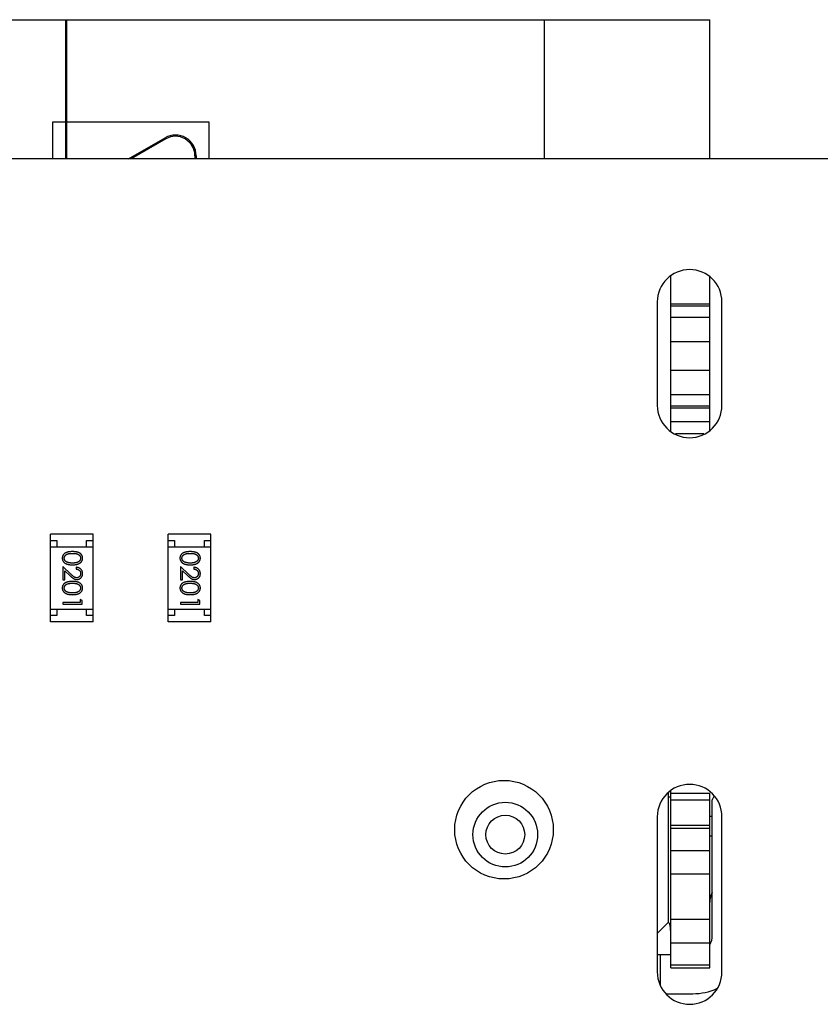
# Model space of a CAD drawing. Header units: millimetres. Extents: x 134 to 283, y 142 to 332.
# Tile 34 of 145: x 175.05 to 181.24, y 210.81 to 218.42. Entities that reach past the tile are written whole.
import ezdxf

# ---------------------------------------------------------------- set-up
doc = ezdxf.new("R2010")
doc.units = ezdxf.units.MM
doc.header["$LTSCALE"] = 0.1
doc.layers.get('0').update_dxf_attribs({"linetype": 'CONTINUOUS'})

msp = doc.modelspace()

# ---------------------------------------------------------------- linework, layer by layer
at = {"color": 7, "linetype": 'Continuous'}
for p, q in [((171.4429, 218.4177), (180.3829, 218.4177)), ((175.4029, 218.4177), (175.4029, 217.3425)), ((175.4129, 217.3425), (175.4129, 218.4177)), ((179.1029, 218.4177), (179.1029, 217.342)), ((180.3829, 217.3419), (180.3829, 218.4177)), ((175.4129, 218.3177), (175.4029, 218.3177)), ((175.4129, 218.0877), (175.4029, 218.0877)), ((175.4029, 218.0027), (175.4129, 218.0027)), ((175.3029, 217.6261), (175.3029, 217.3425)), ((175.4029, 217.6261), (175.3029, 217.6261)), ((176.5129, 217.6261), (175.4129, 217.6261)), ((176.5129, 217.3423), (176.5129, 217.6261)), ((175.8907, 217.3424), (176.1731, 217.5048)), ((176.1781, 217.4961), (175.9107, 217.3424)), ((230.9076, 217.3359), (151.8982, 217.3452)), ((176.4029, 217.3661), (176.4029, 217.3423)), ((176.4129, 217.3661), (176.4129, 217.3423)), ((180.0829, 215.2348), (180.0829, 216.4368)), ((180.3829, 215.2399), (180.3829, 216.4317)), ((179.9779, 216.236), (179.9779, 215.436)), ((180.3829, 216.2177), (180.0829, 216.2177)), ((180.0829, 216.2049), (180.3829, 216.2049)), ((180.4779, 215.436), (180.4779, 216.236)), ((180.3829, 216.1163), (180.0829, 216.1163)), ((180.0829, 215.9291), (180.3829, 215.9291)), ((180.3829, 215.7063), (180.0829, 215.7063)), ((180.0829, 215.519), (180.3829, 215.519)), ((180.3829, 215.4304), (180.0829, 215.4304)), ((180.0829, 215.4177), (180.3829, 215.4177)), ((180.3829, 215.3077), (180.0829, 215.3077)), ((180.119, 215.2177), (180.3368, 215.2177)), ((175.2863, 213.7615), (175.2863, 214.4415)), ((175.6163, 214.4415), (175.2863, 214.4415)), ((175.6163, 213.7615), (175.6163, 214.4415)), ((176.1963, 213.7615), (176.1963, 214.4415)), ((176.5263, 214.4415), (176.1963, 214.4415)), ((176.5263, 213.7615), (176.5263, 214.4415)), ((175.2863, 214.3915), (175.3363, 214.3915)), ((175.3363, 214.3915), (175.3363, 214.3415)), ((175.5663, 214.3415), (175.5663, 214.3915)), ((175.5663, 214.3915), (175.6163, 214.3915)), ((176.1963, 214.3915), (176.2463, 214.3915)), ((176.2463, 214.3915), (176.2463, 214.3415)), ((176.4763, 214.3415), (176.4763, 214.3915)), ((176.4763, 214.3915), (176.5263, 214.3915)), ((175.2863, 214.3415), (175.6163, 214.3415)), ((176.1963, 214.3415), (176.5263, 214.3415)), ((175.3816, 214.19), (175.3816, 214.0881)), ((175.4437, 214.1319), (175.3816, 214.19)), ((175.397, 214.0881), (175.397, 214.1579)), ((175.397, 214.1579), (175.437, 214.1204)), ((175.4854, 214.1843), (175.4854, 214.1708)), ((176.2916, 214.19), (176.2916, 214.0881)), ((176.3537, 214.1319), (176.2916, 214.19)), ((176.307, 214.0881), (176.307, 214.1579)), ((176.307, 214.1579), (176.347, 214.1204)), ((176.3954, 214.1843), (176.3954, 214.1708)), ((175.3816, 214.0881), (175.397, 214.0881)), ((176.2916, 214.0881), (176.307, 214.0881)), ((175.3816, 213.9131), (175.3816, 213.8997)), ((175.5162, 213.9131), (175.3816, 213.9131)), ((175.3816, 213.8997), (175.5316, 213.8997)), ((175.5162, 213.9362), (175.5162, 213.9131)), ((175.5316, 213.9274), (175.5162, 213.9362)), ((175.5316, 213.8997), (175.5316, 213.9274)), ((176.2916, 213.9131), (176.2916, 213.8997)), ((176.4262, 213.9131), (176.2916, 213.9131)), ((176.2916, 213.8997), (176.4416, 213.8997)), ((176.4262, 213.9362), (176.4262, 213.9131)), ((176.4416, 213.9274), (176.4262, 213.9362)), ((176.4416, 213.8997), (176.4416, 213.9274)), ((175.2863, 213.8615), (175.6163, 213.8615)), ((175.3363, 213.8615), (175.3363, 213.8115)), ((175.5663, 213.8115), (175.5663, 213.8615)), ((176.1963, 213.8615), (176.5263, 213.8615)), ((176.2463, 213.8615), (176.2463, 213.8115)), ((176.4763, 213.8115), (176.4763, 213.8615)), ((175.3363, 213.8115), (175.2863, 213.8115)), ((175.6163, 213.7615), (175.2863, 213.7615)), ((175.6163, 213.8115), (175.5663, 213.8115)), ((176.2463, 213.8115), (176.1963, 213.8115)), ((176.5263, 213.7615), (176.1963, 213.7615)), ((176.5263, 213.8115), (176.4763, 213.8115)), ((180.0829, 211.0877), (180.0829, 212.4569)), ((180.0629, 212.4396), (180.0629, 211.4377)), ((180.0829, 212.4077), (180.0629, 212.4077)), ((180.0829, 212.4377), (180.3829, 212.4377)), ((180.0829, 212.3877), (180.3829, 212.3877)), ((180.3829, 211.0877), (180.3829, 212.4377)), ((180.415, 212.412), (180.4029, 212.3877)), ((180.4029, 211.3377), (180.4029, 212.3877)), ((179.9779, 212.256), (179.9779, 211.056)), ((180.4029, 212.2577), (180.3829, 212.2577)), ((180.4779, 211.056), (180.4779, 212.256)), ((180.3829, 212.1877), (180.0829, 212.1877)), ((180.0829, 212.1666), (180.3829, 212.1666)), ((180.3829, 212.1077), (180.4029, 212.1077)), ((180.3829, 211.9929), (180.0829, 211.9929)), ((180.0829, 211.8141), (180.3829, 211.8141)), ((180.3829, 211.4613), (180.0829, 211.4613)), ((179.9779, 211.3527), (180.0629, 211.4377)), ((180.0829, 211.2824), (180.3829, 211.2824)), ((180.0829, 211.1877), (179.9779, 211.1877)), ((180.0029, 210.9491), (180.0029, 211.1877)), ((180.3829, 211.1088), (180.0829, 211.1088)), ((180.0829, 211.0877), (180.3829, 211.0877)), ((180.0507, 210.8877), (180.2529, 210.8877))]:
    msp.add_line(p, q, dxfattribs=at)
for centre, radius in [((178.7929, 212.156), 0.381), ((178.8029, 212.1177), 0.25), ((178.8029, 212.1177), 0.15)]:
    msp.add_circle(centre, radius, dxfattribs=at)
for centre, radius, start, end in [((176.2529, 217.3661), 0.16, 359.99999, 119.89889), ((176.2529, 217.3661), 0.15, 359.99999, 119.89889), ((180.2279, 216.236), 0.25, 0, 180), ((180.2279, 215.436), 0.25, 180, 0), ((180.2279, 212.256), 0.25, 0, 180), ((180.5329, 211.5955), 0.15, 150.09586, 179.99999), ((180.2529, 211.3377), 0.15, 331.28531, 359.99999), ((180.2279, 211.056), 0.25, 180, 0), ((180.2529, 211.3377), 0.45, 269.99999, 294.45939)]:
    msp.add_arc(centre, radius, start, end, dxfattribs=at)
for points, knots in [([(175.4565, 214.3054), (175.4541, 214.3054), (175.4495, 214.3054), (175.4427, 214.3051), (175.4364, 214.3046), (175.4304, 214.3039), (175.4249, 214.303), (175.4198, 214.3019), (175.415, 214.3006), (175.4107, 214.2991), (175.4067, 214.2974), (175.403, 214.2955), (175.3995, 214.2935), (175.3963, 214.2913), (175.3933, 214.289), (175.3906, 214.2865), (175.3882, 214.2839), (175.386, 214.2811), (175.384, 214.2782), (175.3824, 214.2752), (175.3809, 214.2721), (175.3798, 214.2689), (175.3789, 214.2656), (175.3782, 214.2622), (175.3778, 214.2588), (175.3778, 214.2565), (175.3777, 214.2553)], [0, 0, 0, 0, 0.068113, 0.132564, 0.193427, 0.250218, 0.303569, 0.353576, 0.400235, 0.443586, 0.484619, 0.524292, 0.56238, 0.599049, 0.63494, 0.669782, 0.704009, 0.737842, 0.771098, 0.803896, 0.836415, 0.868639, 0.900715, 0.933378, 0.966213, 1, 1, 1, 1]), ([(175.3931, 214.2548), (175.3932, 214.2565), (175.3934, 214.2598), (175.3947, 214.2646), (175.3967, 214.2694), (175.3991, 214.2732), (175.4014, 214.276), (175.4033, 214.2781), (175.4055, 214.2799), (175.4078, 214.2817), (175.4103, 214.2834), (175.413, 214.2848), (175.4159, 214.2862), (175.419, 214.2874), (175.4225, 214.2885), (175.4262, 214.2894), (175.4304, 214.2902), (175.4349, 214.2909), (175.4398, 214.2913), (175.445, 214.2917), (175.4507, 214.2919), (175.4546, 214.292), (175.4566, 214.292)], [0, 0, 0, 0, 0.060034, 0.120278, 0.182348, 0.247919, 0.281641, 0.315701, 0.350322, 0.385703, 0.421819, 0.459196, 0.497866, 0.538301, 0.58121, 0.628183, 0.679403, 0.734699, 0.794074, 0.858416, 0.927049, 1, 1, 1, 1]), ([(175.5354, 214.2553), (175.5354, 214.2565), (175.5354, 214.2588), (175.535, 214.2622), (175.5343, 214.2656), (175.5334, 214.2689), (175.5322, 214.2721), (175.5307, 214.2752), (175.529, 214.2783), (175.5271, 214.2812), (175.5249, 214.284), (175.5224, 214.2867), (175.5197, 214.2892), (175.5167, 214.2915), (175.5135, 214.2936), (175.5101, 214.2957), (175.5064, 214.2975), (175.5024, 214.2992), (175.4981, 214.3006), (175.4934, 214.3019), (175.4883, 214.303), (175.4827, 214.3039), (175.4768, 214.3046), (175.4704, 214.3051), (175.4636, 214.3054), (175.4589, 214.3054), (175.4565, 214.3054)], [0, 0, 0, 0, 0.033742, 0.066533, 0.099153, 0.13154, 0.164087, 0.196563, 0.229707, 0.263315, 0.297504, 0.331686, 0.366482, 0.4021, 0.438958, 0.476748, 0.515985, 0.556589, 0.599519, 0.645765, 0.695487, 0.748721, 0.805687, 0.866754, 0.931405, 1, 1, 1, 1]), ([(175.4566, 214.292), (175.4586, 214.292), (175.4625, 214.2919), (175.4682, 214.2917), (175.4734, 214.2913), (175.4783, 214.2908), (175.4829, 214.2902), (175.487, 214.2894), (175.4908, 214.2885), (175.4942, 214.2874), (175.4973, 214.2861), (175.5002, 214.2848), (175.5029, 214.2833), (175.5054, 214.2817), (175.5077, 214.2799), (175.5099, 214.278), (175.5118, 214.276), (175.5141, 214.2731), (175.5164, 214.2694), (175.5186, 214.2647), (175.5198, 214.2598), (175.52, 214.2565), (175.52, 214.2548)], [0, 0, 0, 0, 0.073302, 0.142286, 0.206253, 0.266017, 0.321612, 0.372532, 0.419497, 0.462398, 0.502825, 0.541489, 0.579034, 0.615143, 0.650298, 0.684912, 0.718701, 0.752189, 0.817245, 0.879117, 0.939613, 1, 1, 1, 1]), ([(176.3665, 214.3054), (176.3641, 214.3054), (176.3595, 214.3054), (176.3527, 214.3051), (176.3464, 214.3046), (176.3404, 214.3039), (176.3349, 214.303), (176.3297, 214.3019), (176.325, 214.3006), (176.3207, 214.2991), (176.3167, 214.2974), (176.313, 214.2955), (176.3095, 214.2935), (176.3063, 214.2913), (176.3033, 214.289), (176.3006, 214.2865), (176.2982, 214.2839), (176.296, 214.2811), (176.294, 214.2782), (176.2924, 214.2752), (176.2909, 214.2721), (176.2898, 214.2689), (176.2889, 214.2656), (176.2882, 214.2622), (176.2878, 214.2588), (176.2878, 214.2565), (176.2877, 214.2553)], [0, 0, 0, 0, 0.068113, 0.132564, 0.193427, 0.250218, 0.303569, 0.353576, 0.400235, 0.443586, 0.484619, 0.524292, 0.56238, 0.599049, 0.63494, 0.669782, 0.704009, 0.737842, 0.771098, 0.803896, 0.836415, 0.868639, 0.900715, 0.933378, 0.966213, 1, 1, 1, 1]), ([(176.3031, 214.2548), (176.3032, 214.2565), (176.3034, 214.2598), (176.3047, 214.2646), (176.3067, 214.2694), (176.3091, 214.2732), (176.3114, 214.276), (176.3133, 214.2781), (176.3155, 214.2799), (176.3178, 214.2817), (176.3203, 214.2834), (176.323, 214.2848), (176.3259, 214.2862), (176.329, 214.2874), (176.3324, 214.2885), (176.3362, 214.2894), (176.3404, 214.2902), (176.3449, 214.2909), (176.3498, 214.2913), (176.355, 214.2917), (176.3607, 214.2919), (176.3646, 214.292), (176.3666, 214.292)], [0, 0, 0, 0, 0.060034, 0.120278, 0.182348, 0.247919, 0.281641, 0.315701, 0.350322, 0.385703, 0.421819, 0.459196, 0.497866, 0.538301, 0.58121, 0.628183, 0.679403, 0.734699, 0.794074, 0.858416, 0.927049, 1, 1, 1, 1]), ([(176.4454, 214.2553), (176.4454, 214.2565), (176.4454, 214.2588), (176.445, 214.2622), (176.4443, 214.2656), (176.4434, 214.2689), (176.4422, 214.2721), (176.4407, 214.2752), (176.439, 214.2783), (176.4371, 214.2812), (176.4348, 214.284), (176.4324, 214.2867), (176.4297, 214.2892), (176.4267, 214.2915), (176.4235, 214.2936), (176.4201, 214.2957), (176.4164, 214.2975), (176.4124, 214.2992), (176.4081, 214.3006), (176.4034, 214.3019), (176.3983, 214.303), (176.3927, 214.3039), (176.3868, 214.3046), (176.3804, 214.3051), (176.3736, 214.3054), (176.3689, 214.3054), (176.3665, 214.3054)], [0, 0, 0, 0, 0.033742, 0.066533, 0.099153, 0.13154, 0.164087, 0.196563, 0.229707, 0.263315, 0.297504, 0.331686, 0.366482, 0.4021, 0.438958, 0.476748, 0.515985, 0.556589, 0.599519, 0.645765, 0.695487, 0.748721, 0.805687, 0.866754, 0.931405, 1, 1, 1, 1]), ([(176.3666, 214.292), (176.3686, 214.292), (176.3725, 214.2919), (176.3782, 214.2917), (176.3834, 214.2913), (176.3883, 214.2908), (176.3929, 214.2902), (176.397, 214.2894), (176.4008, 214.2885), (176.4042, 214.2874), (176.4073, 214.2861), (176.4102, 214.2848), (176.4129, 214.2833), (176.4154, 214.2817), (176.4177, 214.2799), (176.4199, 214.278), (176.4218, 214.276), (176.424, 214.2731), (176.4264, 214.2694), (176.4285, 214.2647), (176.4298, 214.2598), (176.43, 214.2565), (176.43, 214.2548)], [0, 0, 0, 0, 0.073302, 0.142286, 0.206253, 0.266017, 0.321612, 0.372532, 0.419497, 0.462398, 0.502825, 0.541489, 0.579034, 0.615143, 0.650298, 0.684912, 0.718701, 0.752189, 0.817245, 0.879117, 0.939613, 1, 1, 1, 1]), ([(175.3777, 214.2553), (175.3778, 214.2541), (175.3778, 214.2517), (175.3782, 214.2482), (175.3789, 214.2448), (175.3798, 214.2414), (175.381, 214.2382), (175.3825, 214.2349), (175.3842, 214.2319), (175.3862, 214.2288), (175.3885, 214.226), (175.391, 214.2232), (175.3938, 214.2206), (175.3968, 214.2182), (175.4001, 214.216), (175.4037, 214.2139), (175.4075, 214.212), (175.4116, 214.2102), (175.4159, 214.2086), (175.4207, 214.2073), (175.4258, 214.2061), (175.4312, 214.2051), (175.437, 214.2044), (175.4432, 214.2039), (175.4498, 214.2036), (175.4542, 214.2035), (175.4565, 214.2035)], [0, 0, 0, 0, 0.033824, 0.067298, 0.10028, 0.133019, 0.165736, 0.198792, 0.232372, 0.266409, 0.301016, 0.336196, 0.371972, 0.408574, 0.446394, 0.485225, 0.525372, 0.567224, 0.611081, 0.65775, 0.70702, 0.759235, 0.814484, 0.873227, 0.934937, 1, 1, 1, 1]), ([(175.4189, 214.2226), (175.4178, 214.223), (175.4158, 214.2238), (175.4128, 214.2251), (175.4101, 214.2266), (175.4076, 214.2282), (175.4053, 214.2299), (175.4031, 214.2318), (175.4012, 214.2338), (175.399, 214.2366), (175.3966, 214.2403), (175.3946, 214.245), (175.3933, 214.2498), (175.3932, 214.2532), (175.3931, 214.2548)], [0, 0, 0, 0, 0.075949, 0.148549, 0.218996, 0.286119, 0.351826, 0.416074, 0.478265, 0.540325, 0.660405, 0.774606, 0.887187, 1, 1, 1, 1]), ([(175.4566, 214.217), (175.4548, 214.217), (175.4512, 214.217), (175.446, 214.2173), (175.441, 214.2177), (175.4362, 214.2183), (175.4316, 214.2192), (175.4271, 214.2201), (175.4229, 214.2213), (175.4202, 214.2222), (175.4189, 214.2226)], [0, 0, 0, 0, 0.141157, 0.277773, 0.409244, 0.535676, 0.657497, 0.775458, 0.889412, 1, 1, 1, 1]), ([(175.4565, 214.2035), (175.4588, 214.2035), (175.4633, 214.2036), (175.4699, 214.2039), (175.4761, 214.2044), (175.4819, 214.2052), (175.4874, 214.2061), (175.4925, 214.2073), (175.4973, 214.2087), (175.5017, 214.2103), (175.5058, 214.2121), (175.5096, 214.214), (175.5132, 214.2161), (175.5165, 214.2184), (175.5195, 214.2208), (175.5223, 214.2233), (175.5248, 214.2261), (175.527, 214.2289), (175.529, 214.2319), (175.5307, 214.235), (175.5322, 214.2382), (175.5334, 214.2414), (175.5343, 214.2448), (175.535, 214.2482), (175.5354, 214.2517), (175.5354, 214.2541), (175.5354, 214.2553)], [0, 0, 0, 0, 0.065278, 0.127205, 0.186168, 0.241675, 0.294115, 0.343609, 0.390387, 0.434463, 0.476646, 0.517002, 0.555936, 0.593716, 0.630057, 0.665601, 0.700745, 0.734917, 0.768681, 0.802087, 0.834849, 0.867433, 0.900138, 0.932806, 0.966212, 1, 1, 1, 1]), ([(175.52, 214.2548), (175.52, 214.2532), (175.5198, 214.2499), (175.5185, 214.245), (175.5164, 214.2404), (175.5141, 214.2366), (175.5118, 214.2338), (175.5098, 214.2317), (175.5075, 214.2298), (175.5051, 214.228), (175.5024, 214.2263), (175.4994, 214.2247), (175.4962, 214.2233), (175.4928, 214.222), (175.4891, 214.2208), (175.4852, 214.2197), (175.4811, 214.2189), (175.4766, 214.2182), (175.472, 214.2177), (175.4671, 214.2172), (175.4619, 214.217), (175.4584, 214.217), (175.4566, 214.217)], [0, 0, 0, 0, 0.059689, 0.119507, 0.181075, 0.246162, 0.279894, 0.314468, 0.350403, 0.387474, 0.426147, 0.466624, 0.508745, 0.553328, 0.600058, 0.649177, 0.700552, 0.754894, 0.811825, 0.871514, 0.934319, 1, 1, 1, 1]), ([(176.2877, 214.2553), (176.2877, 214.2541), (176.2878, 214.2517), (176.2882, 214.2482), (176.2889, 214.2448), (176.2898, 214.2414), (176.291, 214.2382), (176.2925, 214.2349), (176.2942, 214.2319), (176.2962, 214.2288), (176.2985, 214.226), (176.301, 214.2232), (176.3038, 214.2206), (176.3068, 214.2182), (176.3101, 214.216), (176.3137, 214.2139), (176.3175, 214.212), (176.3216, 214.2102), (176.3259, 214.2086), (176.3307, 214.2073), (176.3358, 214.2061), (176.3412, 214.2051), (176.347, 214.2044), (176.3532, 214.2039), (176.3598, 214.2036), (176.3642, 214.2035), (176.3665, 214.2035)], [0, 0, 0, 0, 0.033824, 0.067298, 0.10028, 0.133019, 0.165736, 0.198792, 0.232372, 0.266409, 0.301016, 0.336196, 0.371972, 0.408574, 0.446394, 0.485225, 0.525372, 0.567224, 0.611081, 0.65775, 0.70702, 0.759235, 0.814484, 0.873227, 0.934937, 1, 1, 1, 1]), ([(176.3289, 214.2226), (176.3278, 214.223), (176.3258, 214.2238), (176.3228, 214.2251), (176.3201, 214.2266), (176.3176, 214.2282), (176.3153, 214.2299), (176.3131, 214.2318), (176.3112, 214.2338), (176.309, 214.2366), (176.3066, 214.2403), (176.3046, 214.245), (176.3033, 214.2498), (176.3032, 214.2532), (176.3031, 214.2548)], [0, 0, 0, 0, 0.075949, 0.148549, 0.218996, 0.286119, 0.351826, 0.416074, 0.478265, 0.540325, 0.660405, 0.774606, 0.887187, 1, 1, 1, 1]), ([(176.3666, 214.217), (176.3648, 214.217), (176.3612, 214.217), (176.356, 214.2173), (176.351, 214.2177), (176.3462, 214.2183), (176.3416, 214.2192), (176.3371, 214.2201), (176.3329, 214.2213), (176.3302, 214.2222), (176.3289, 214.2226)], [0, 0, 0, 0, 0.141157, 0.277773, 0.409244, 0.535676, 0.657497, 0.775458, 0.889412, 1, 1, 1, 1]), ([(176.3665, 214.2035), (176.3688, 214.2035), (176.3733, 214.2036), (176.3799, 214.2039), (176.3861, 214.2044), (176.3919, 214.2052), (176.3974, 214.2061), (176.4025, 214.2073), (176.4073, 214.2087), (176.4117, 214.2103), (176.4158, 214.2121), (176.4196, 214.214), (176.4232, 214.2161), (176.4265, 214.2184), (176.4295, 214.2208), (176.4323, 214.2233), (176.4348, 214.2261), (176.437, 214.2289), (176.439, 214.2319), (176.4407, 214.235), (176.4422, 214.2382), (176.4434, 214.2414), (176.4443, 214.2448), (176.445, 214.2482), (176.4454, 214.2517), (176.4454, 214.2541), (176.4454, 214.2553)], [0, 0, 0, 0, 0.065278, 0.127205, 0.186168, 0.241675, 0.294115, 0.343609, 0.390387, 0.434463, 0.476646, 0.517002, 0.555936, 0.593716, 0.630057, 0.665601, 0.700745, 0.734917, 0.768681, 0.802087, 0.834849, 0.867433, 0.900138, 0.932806, 0.966212, 1, 1, 1, 1]), ([(176.43, 214.2548), (176.43, 214.2532), (176.4298, 214.2499), (176.4285, 214.245), (176.4264, 214.2404), (176.4241, 214.2366), (176.4218, 214.2338), (176.4198, 214.2317), (176.4175, 214.2298), (176.4151, 214.228), (176.4123, 214.2263), (176.4094, 214.2247), (176.4062, 214.2233), (176.4028, 214.222), (176.3991, 214.2208), (176.3952, 214.2197), (176.391, 214.2189), (176.3866, 214.2182), (176.382, 214.2177), (176.3771, 214.2172), (176.3719, 214.217), (176.3684, 214.217), (176.3666, 214.217)], [0, 0, 0, 0, 0.059689, 0.119507, 0.181075, 0.246162, 0.279894, 0.314468, 0.350403, 0.387474, 0.426147, 0.466624, 0.508745, 0.553328, 0.600058, 0.649177, 0.700552, 0.754894, 0.811825, 0.871514, 0.934319, 1, 1, 1, 1]), ([(175.437, 214.1204), (175.4386, 214.1189), (175.4415, 214.1162), (175.4459, 214.1122), (175.45, 214.1087), (175.4539, 214.1055), (175.4575, 214.1026), (175.4609, 214.1002), (175.4641, 214.0981), (175.4679, 214.0957), (175.4726, 214.0934), (175.4785, 214.0915), (175.4846, 214.0903), (175.4887, 214.0901), (175.4908, 214.09)], [0, 0, 0, 0, 0.09953, 0.192079, 0.277712, 0.357454, 0.429648, 0.495771, 0.555538, 0.608657, 0.707578, 0.804328, 0.901298, 1, 1, 1, 1]), ([(175.4896, 214.1035), (175.488, 214.1036), (175.4848, 214.1037), (175.48, 214.1047), (175.4753, 214.1064), (175.4715, 214.1084), (175.4684, 214.1105), (175.4657, 214.1123), (175.4628, 214.1147), (175.4595, 214.1173), (175.456, 214.1204), (175.4521, 214.1239), (175.448, 214.1277), (175.4451, 214.1304), (175.4437, 214.1319)], [0, 0, 0, 0, 0.088014, 0.174976, 0.2638, 0.355443, 0.406413, 0.465519, 0.533076, 0.609353, 0.693899, 0.787171, 0.889197, 1, 1, 1, 1]), ([(175.5354, 214.1353), (175.5354, 214.137), (175.5353, 214.1403), (175.5346, 214.1452), (175.5335, 214.1498), (175.532, 214.1542), (175.53, 214.1584), (175.5276, 214.1624), (175.5247, 214.1663), (175.5214, 214.1698), (175.5178, 214.1731), (175.5139, 214.176), (175.5097, 214.1784), (175.5053, 214.1804), (175.5007, 214.182), (175.4958, 214.1832), (175.4907, 214.184), (175.4872, 214.1842), (175.4854, 214.1843)], [0, 0, 0, 0, 0.06445, 0.126725, 0.187421, 0.247417, 0.306749, 0.366595, 0.427749, 0.490235, 0.553031, 0.614805, 0.676505, 0.738096, 0.801021, 0.864897, 0.931209, 1, 1, 1, 1]), ([(175.4854, 214.1708), (175.4868, 214.1707), (175.4894, 214.1704), (175.4931, 214.1697), (175.4967, 214.1687), (175.5, 214.1675), (175.5031, 214.166), (175.506, 214.1643), (175.5086, 214.1623), (175.511, 214.16), (175.5131, 214.1575), (175.515, 214.1549), (175.5165, 214.1521), (175.5178, 214.1492), (175.5188, 214.1461), (175.5195, 214.1429), (175.52, 214.1395), (175.52, 214.1372), (175.52, 214.136)], [0, 0, 0, 0, 0.073648, 0.143686, 0.210962, 0.275557, 0.338064, 0.399311, 0.4594, 0.51934, 0.579024, 0.637809, 0.695959, 0.754122, 0.813113, 0.873453, 0.935561, 1, 1, 1, 1]), ([(175.52, 214.136), (175.52, 214.1349), (175.52, 214.1327), (175.5195, 214.1295), (175.5188, 214.1264), (175.5178, 214.1234), (175.5166, 214.1206), (175.515, 214.1179), (175.5132, 214.1153), (175.5111, 214.1129), (175.5088, 214.1107), (175.5064, 214.1088), (175.5039, 214.1072), (175.5012, 214.1058), (175.4985, 214.1048), (175.4956, 214.1041), (175.4927, 214.1036), (175.4907, 214.1035), (175.4896, 214.1035)], [0, 0, 0, 0, 0.068027, 0.133505, 0.19695, 0.26027, 0.322741, 0.384982, 0.448465, 0.513424, 0.578224, 0.640011, 0.700094, 0.760067, 0.819012, 0.877878, 0.938035, 1, 1, 1, 1]), ([(175.4908, 214.09), (175.4923, 214.0901), (175.4952, 214.0902), (175.4996, 214.0907), (175.5037, 214.0918), (175.5077, 214.0931), (175.5116, 214.0949), (175.5153, 214.0971), (175.5188, 214.0996), (175.5222, 214.1025), (175.5253, 214.1057), (175.528, 214.1093), (175.5303, 214.113), (175.5322, 214.117), (175.5336, 214.1213), (175.5347, 214.1258), (175.5353, 214.1305), (175.5354, 214.1337), (175.5354, 214.1353)], [0, 0, 0, 0, 0.06271, 0.123347, 0.183401, 0.242828, 0.302097, 0.36242, 0.423725, 0.487032, 0.550491, 0.612709, 0.674265, 0.73617, 0.799211, 0.863483, 0.930525, 1, 1, 1, 1]), ([(176.347, 214.1204), (176.3486, 214.1189), (176.3515, 214.1162), (176.3559, 214.1122), (176.36, 214.1087), (176.3639, 214.1055), (176.3675, 214.1026), (176.3709, 214.1002), (176.374, 214.0981), (176.3779, 214.0957), (176.3826, 214.0934), (176.3885, 214.0915), (176.3946, 214.0903), (176.3987, 214.0901), (176.4008, 214.09)], [0, 0, 0, 0, 0.09953, 0.192079, 0.277712, 0.357454, 0.429648, 0.495771, 0.555538, 0.608657, 0.707578, 0.804328, 0.901298, 1, 1, 1, 1]), ([(176.3996, 214.1035), (176.398, 214.1036), (176.3948, 214.1037), (176.39, 214.1047), (176.3853, 214.1064), (176.3815, 214.1084), (176.3784, 214.1105), (176.3757, 214.1123), (176.3728, 214.1147), (176.3695, 214.1173), (176.366, 214.1204), (176.3621, 214.1239), (176.358, 214.1277), (176.3551, 214.1304), (176.3537, 214.1319)], [0, 0, 0, 0, 0.088014, 0.174976, 0.2638, 0.355443, 0.406413, 0.465519, 0.533076, 0.609353, 0.693899, 0.787171, 0.889197, 1, 1, 1, 1]), ([(176.4454, 214.1353), (176.4454, 214.137), (176.4453, 214.1403), (176.4446, 214.1452), (176.4435, 214.1498), (176.442, 214.1542), (176.44, 214.1584), (176.4376, 214.1624), (176.4347, 214.1663), (176.4314, 214.1698), (176.4278, 214.1731), (176.4239, 214.176), (176.4197, 214.1784), (176.4153, 214.1804), (176.4107, 214.182), (176.4058, 214.1832), (176.4007, 214.184), (176.3972, 214.1842), (176.3954, 214.1843)], [0, 0, 0, 0, 0.06445, 0.126725, 0.187421, 0.247417, 0.306749, 0.366595, 0.427749, 0.490235, 0.553031, 0.614805, 0.676505, 0.738096, 0.801021, 0.864897, 0.931209, 1, 1, 1, 1]), ([(176.3954, 214.1708), (176.3968, 214.1707), (176.3994, 214.1704), (176.4031, 214.1697), (176.4067, 214.1687), (176.41, 214.1675), (176.4131, 214.166), (176.416, 214.1643), (176.4186, 214.1623), (176.421, 214.16), (176.4231, 214.1575), (176.425, 214.1549), (176.4265, 214.1521), (176.4278, 214.1492), (176.4288, 214.1461), (176.4295, 214.1429), (176.4299, 214.1395), (176.43, 214.1372), (176.43, 214.136)], [0, 0, 0, 0, 0.073648, 0.143686, 0.210962, 0.275557, 0.338064, 0.399311, 0.4594, 0.51934, 0.579024, 0.637809, 0.695959, 0.754122, 0.813113, 0.873453, 0.935561, 1, 1, 1, 1]), ([(176.43, 214.136), (176.43, 214.1349), (176.43, 214.1327), (176.4295, 214.1295), (176.4288, 214.1264), (176.4278, 214.1234), (176.4266, 214.1206), (176.425, 214.1179), (176.4232, 214.1153), (176.4211, 214.1129), (176.4188, 214.1107), (176.4164, 214.1088), (176.4139, 214.1072), (176.4112, 214.1058), (176.4085, 214.1048), (176.4056, 214.1041), (176.4027, 214.1036), (176.4007, 214.1035), (176.3996, 214.1035)], [0, 0, 0, 0, 0.068027, 0.133505, 0.19695, 0.26027, 0.322741, 0.384982, 0.448465, 0.513424, 0.578224, 0.640011, 0.700094, 0.760067, 0.819012, 0.877878, 0.938035, 1, 1, 1, 1]), ([(176.4008, 214.09), (176.4023, 214.0901), (176.4052, 214.0902), (176.4095, 214.0907), (176.4137, 214.0918), (176.4177, 214.0931), (176.4216, 214.0949), (176.4253, 214.0971), (176.4288, 214.0996), (176.4322, 214.1025), (176.4353, 214.1057), (176.438, 214.1093), (176.4403, 214.113), (176.4422, 214.117), (176.4436, 214.1213), (176.4447, 214.1258), (176.4453, 214.1305), (176.4454, 214.1337), (176.4454, 214.1353)], [0, 0, 0, 0, 0.06271, 0.123347, 0.183401, 0.242828, 0.302097, 0.36242, 0.423725, 0.487032, 0.550491, 0.612709, 0.674265, 0.73617, 0.799211, 0.863483, 0.930525, 1, 1, 1, 1]), ([(175.4565, 214.0747), (175.4541, 214.0746), (175.4495, 214.0746), (175.4427, 214.0743), (175.4364, 214.0738), (175.4304, 214.0731), (175.4249, 214.0722), (175.4198, 214.0711), (175.415, 214.0698), (175.4107, 214.0683), (175.4067, 214.0666), (175.403, 214.0647), (175.3995, 214.0627), (175.3963, 214.0605), (175.3933, 214.0582), (175.3906, 214.0558), (175.3882, 214.0531), (175.386, 214.0503), (175.384, 214.0474), (175.3824, 214.0444), (175.3809, 214.0413), (175.3798, 214.0381), (175.3789, 214.0348), (175.3782, 214.0315), (175.3778, 214.028), (175.3778, 214.0257), (175.3777, 214.0245)], [0, 0, 0, 0, 0.068113, 0.132564, 0.193427, 0.250218, 0.303569, 0.353576, 0.400235, 0.443586, 0.484619, 0.524292, 0.56238, 0.599049, 0.63494, 0.669782, 0.704009, 0.737842, 0.771098, 0.803896, 0.836415, 0.868639, 0.900715, 0.933378, 0.966213, 1, 1, 1, 1]), ([(175.3931, 214.0241), (175.3932, 214.0257), (175.3934, 214.029), (175.3947, 214.0339), (175.3967, 214.0386), (175.3991, 214.0424), (175.4014, 214.0452), (175.4033, 214.0473), (175.4055, 214.0492), (175.4078, 214.051), (175.4103, 214.0526), (175.413, 214.0541), (175.4159, 214.0554), (175.419, 214.0567), (175.4225, 214.0577), (175.4262, 214.0587), (175.4304, 214.0594), (175.4349, 214.0601), (175.4398, 214.0606), (175.445, 214.0609), (175.4507, 214.0612), (175.4546, 214.0612), (175.4566, 214.0612)], [0, 0, 0, 0, 0.060034, 0.120278, 0.182348, 0.247919, 0.281641, 0.315701, 0.350322, 0.385703, 0.421819, 0.459196, 0.497866, 0.538301, 0.58121, 0.628183, 0.679403, 0.734699, 0.794074, 0.858416, 0.927049, 1, 1, 1, 1]), ([(175.5354, 214.0245), (175.5354, 214.0257), (175.5354, 214.028), (175.535, 214.0315), (175.5343, 214.0348), (175.5334, 214.0381), (175.5322, 214.0413), (175.5307, 214.0445), (175.529, 214.0475), (175.5271, 214.0505), (175.5249, 214.0533), (175.5224, 214.0559), (175.5197, 214.0584), (175.5167, 214.0607), (175.5135, 214.0629), (175.5101, 214.0649), (175.5064, 214.0667), (175.5024, 214.0684), (175.4981, 214.0699), (175.4934, 214.0711), (175.4883, 214.0723), (175.4827, 214.0731), (175.4768, 214.0738), (175.4704, 214.0743), (175.4636, 214.0746), (175.4589, 214.0746), (175.4565, 214.0747)], [0, 0, 0, 0, 0.033742, 0.066533, 0.099153, 0.13154, 0.164087, 0.196563, 0.229707, 0.263315, 0.297504, 0.331686, 0.366482, 0.4021, 0.438958, 0.476748, 0.515985, 0.556589, 0.599519, 0.645765, 0.695487, 0.748721, 0.805687, 0.866754, 0.931405, 1, 1, 1, 1]), ([(175.4566, 214.0612), (175.4586, 214.0612), (175.4625, 214.0612), (175.4682, 214.0609), (175.4734, 214.0606), (175.4783, 214.0601), (175.4829, 214.0595), (175.487, 214.0586), (175.4908, 214.0577), (175.4942, 214.0566), (175.4973, 214.0554), (175.5002, 214.054), (175.5029, 214.0525), (175.5054, 214.0509), (175.5077, 214.0492), (175.5099, 214.0473), (175.5118, 214.0452), (175.5141, 214.0424), (175.5164, 214.0386), (175.5186, 214.0339), (175.5198, 214.029), (175.52, 214.0257), (175.52, 214.0241)], [0, 0, 0, 0, 0.073302, 0.142286, 0.206253, 0.266017, 0.321612, 0.372532, 0.419497, 0.462398, 0.502825, 0.541489, 0.579034, 0.615143, 0.650298, 0.684912, 0.718701, 0.752189, 0.817245, 0.879117, 0.939613, 1, 1, 1, 1]), ([(176.3665, 214.0747), (176.3641, 214.0746), (176.3595, 214.0746), (176.3527, 214.0743), (176.3464, 214.0738), (176.3404, 214.0731), (176.3349, 214.0722), (176.3297, 214.0711), (176.325, 214.0698), (176.3207, 214.0683), (176.3167, 214.0666), (176.313, 214.0647), (176.3095, 214.0627), (176.3063, 214.0605), (176.3033, 214.0582), (176.3006, 214.0558), (176.2982, 214.0531), (176.296, 214.0503), (176.294, 214.0474), (176.2924, 214.0444), (176.2909, 214.0413), (176.2898, 214.0381), (176.2889, 214.0348), (176.2882, 214.0315), (176.2878, 214.028), (176.2878, 214.0257), (176.2877, 214.0245)], [0, 0, 0, 0, 0.068113, 0.132564, 0.193427, 0.250218, 0.303569, 0.353576, 0.400235, 0.443586, 0.484619, 0.524292, 0.56238, 0.599049, 0.63494, 0.669782, 0.704009, 0.737842, 0.771098, 0.803896, 0.836415, 0.868639, 0.900715, 0.933378, 0.966213, 1, 1, 1, 1]), ([(176.3031, 214.0241), (176.3032, 214.0257), (176.3034, 214.029), (176.3047, 214.0339), (176.3067, 214.0386), (176.3091, 214.0424), (176.3114, 214.0452), (176.3133, 214.0473), (176.3155, 214.0492), (176.3178, 214.051), (176.3203, 214.0526), (176.323, 214.0541), (176.3259, 214.0554), (176.329, 214.0567), (176.3324, 214.0577), (176.3362, 214.0587), (176.3404, 214.0594), (176.3449, 214.0601), (176.3498, 214.0606), (176.355, 214.0609), (176.3607, 214.0612), (176.3646, 214.0612), (176.3666, 214.0612)], [0, 0, 0, 0, 0.060034, 0.120278, 0.182348, 0.247919, 0.281641, 0.315701, 0.350322, 0.385703, 0.421819, 0.459196, 0.497866, 0.538301, 0.58121, 0.628183, 0.679403, 0.734699, 0.794074, 0.858416, 0.927049, 1, 1, 1, 1]), ([(176.4454, 214.0245), (176.4454, 214.0257), (176.4454, 214.028), (176.445, 214.0315), (176.4443, 214.0348), (176.4434, 214.0381), (176.4422, 214.0413), (176.4407, 214.0445), (176.439, 214.0475), (176.4371, 214.0505), (176.4348, 214.0533), (176.4324, 214.0559), (176.4297, 214.0584), (176.4267, 214.0607), (176.4235, 214.0629), (176.4201, 214.0649), (176.4164, 214.0667), (176.4124, 214.0684), (176.4081, 214.0699), (176.4034, 214.0711), (176.3983, 214.0723), (176.3927, 214.0731), (176.3868, 214.0738), (176.3804, 214.0743), (176.3736, 214.0746), (176.3689, 214.0746), (176.3665, 214.0747)], [0, 0, 0, 0, 0.033742, 0.066533, 0.099153, 0.13154, 0.164087, 0.196563, 0.229707, 0.263315, 0.297504, 0.331686, 0.366482, 0.4021, 0.438958, 0.476748, 0.515985, 0.556589, 0.599519, 0.645765, 0.695487, 0.748721, 0.805687, 0.866754, 0.931405, 1, 1, 1, 1]), ([(176.3666, 214.0612), (176.3686, 214.0612), (176.3725, 214.0612), (176.3782, 214.0609), (176.3834, 214.0606), (176.3883, 214.0601), (176.3929, 214.0595), (176.397, 214.0586), (176.4008, 214.0577), (176.4042, 214.0566), (176.4073, 214.0554), (176.4102, 214.054), (176.4129, 214.0525), (176.4154, 214.0509), (176.4177, 214.0492), (176.4199, 214.0473), (176.4218, 214.0452), (176.424, 214.0424), (176.4264, 214.0386), (176.4285, 214.0339), (176.4298, 214.029), (176.43, 214.0257), (176.43, 214.0241)], [0, 0, 0, 0, 0.073302, 0.142286, 0.206253, 0.266017, 0.321612, 0.372532, 0.419497, 0.462398, 0.502825, 0.541489, 0.579034, 0.615143, 0.650298, 0.684912, 0.718701, 0.752189, 0.817245, 0.879117, 0.939613, 1, 1, 1, 1]), ([(175.3777, 214.0245), (175.3778, 214.0233), (175.3778, 214.0209), (175.3782, 214.0174), (175.3789, 214.014), (175.3798, 214.0106), (175.381, 214.0074), (175.3825, 214.0042), (175.3842, 214.0011), (175.3862, 213.9981), (175.3885, 213.9952), (175.391, 213.9925), (175.3938, 213.9899), (175.3968, 213.9875), (175.4001, 213.9852), (175.4037, 213.9831), (175.4075, 213.9812), (175.4116, 213.9794), (175.4159, 213.9778), (175.4207, 213.9765), (175.4258, 213.9753), (175.4312, 213.9743), (175.437, 213.9736), (175.4432, 213.9731), (175.4498, 213.9728), (175.4542, 213.9728), (175.4565, 213.9727)], [0, 0, 0, 0, 0.033824, 0.067298, 0.10028, 0.133019, 0.165736, 0.198792, 0.232372, 0.266409, 0.301016, 0.336196, 0.371972, 0.408574, 0.446394, 0.485225, 0.525372, 0.567224, 0.611081, 0.65775, 0.70702, 0.759235, 0.814484, 0.873227, 0.934937, 1, 1, 1, 1]), ([(175.4189, 213.9919), (175.4178, 213.9923), (175.4158, 213.993), (175.4128, 213.9943), (175.4101, 213.9958), (175.4076, 213.9974), (175.4053, 213.9992), (175.4031, 214.001), (175.4012, 214.003), (175.399, 214.0058), (175.3966, 214.0095), (175.3946, 214.0142), (175.3933, 214.0191), (175.3932, 214.0224), (175.3931, 214.0241)], [0, 0, 0, 0, 0.075949, 0.148549, 0.218996, 0.286119, 0.351826, 0.416074, 0.478265, 0.540325, 0.660405, 0.774606, 0.887187, 1, 1, 1, 1]), ([(175.4566, 213.9862), (175.4548, 213.9862), (175.4512, 213.9862), (175.446, 213.9865), (175.441, 213.987), (175.4362, 213.9875), (175.4316, 213.9884), (175.4271, 213.9893), (175.4229, 213.9905), (175.4202, 213.9914), (175.4189, 213.9919)], [0, 0, 0, 0, 0.141157, 0.277773, 0.409244, 0.535676, 0.657497, 0.775458, 0.889412, 1, 1, 1, 1]), ([(175.4565, 213.9727), (175.4588, 213.9728), (175.4633, 213.9728), (175.4699, 213.9731), (175.4761, 213.9736), (175.4819, 213.9744), (175.4874, 213.9753), (175.4925, 213.9765), (175.4973, 213.9779), (175.5017, 213.9795), (175.5058, 213.9813), (175.5096, 213.9832), (175.5132, 213.9854), (175.5165, 213.9876), (175.5195, 213.99), (175.5223, 213.9926), (175.5248, 213.9953), (175.527, 213.9982), (175.529, 214.0011), (175.5307, 214.0042), (175.5322, 214.0074), (175.5334, 214.0107), (175.5343, 214.014), (175.535, 214.0174), (175.5354, 214.0209), (175.5354, 214.0233), (175.5354, 214.0245)], [0, 0, 0, 0, 0.065278, 0.127205, 0.186168, 0.241675, 0.294115, 0.343609, 0.390387, 0.434463, 0.476646, 0.517002, 0.555936, 0.593716, 0.630057, 0.665601, 0.700745, 0.734917, 0.768681, 0.802087, 0.834849, 0.867433, 0.900138, 0.932806, 0.966212, 1, 1, 1, 1]), ([(175.52, 214.0241), (175.52, 214.0224), (175.5198, 214.0191), (175.5185, 214.0143), (175.5164, 214.0096), (175.5141, 214.0059), (175.5118, 214.003), (175.5098, 214.001), (175.5075, 213.999), (175.5051, 213.9972), (175.5024, 213.9955), (175.4994, 213.994), (175.4962, 213.9925), (175.4928, 213.9912), (175.4891, 213.99), (175.4852, 213.9889), (175.4811, 213.9881), (175.4766, 213.9874), (175.472, 213.9869), (175.4671, 213.9864), (175.4619, 213.9863), (175.4584, 213.9862), (175.4566, 213.9862)], [0, 0, 0, 0, 0.059689, 0.119507, 0.181075, 0.246162, 0.279894, 0.314468, 0.350403, 0.387474, 0.426147, 0.466624, 0.508745, 0.553328, 0.600058, 0.649177, 0.700552, 0.754894, 0.811825, 0.871514, 0.934319, 1, 1, 1, 1]), ([(176.2877, 214.0245), (176.2877, 214.0233), (176.2878, 214.0209), (176.2882, 214.0174), (176.2889, 214.014), (176.2898, 214.0106), (176.291, 214.0074), (176.2925, 214.0042), (176.2942, 214.0011), (176.2962, 213.9981), (176.2985, 213.9952), (176.301, 213.9925), (176.3038, 213.9899), (176.3068, 213.9875), (176.3101, 213.9852), (176.3137, 213.9831), (176.3175, 213.9812), (176.3216, 213.9794), (176.3259, 213.9778), (176.3307, 213.9765), (176.3358, 213.9753), (176.3412, 213.9743), (176.347, 213.9736), (176.3532, 213.9731), (176.3598, 213.9728), (176.3642, 213.9728), (176.3665, 213.9727)], [0, 0, 0, 0, 0.033824, 0.067298, 0.10028, 0.133019, 0.165736, 0.198792, 0.232372, 0.266409, 0.301016, 0.336196, 0.371972, 0.408574, 0.446394, 0.485225, 0.525372, 0.567224, 0.611081, 0.65775, 0.70702, 0.759235, 0.814484, 0.873227, 0.934937, 1, 1, 1, 1]), ([(176.3289, 213.9919), (176.3278, 213.9923), (176.3258, 213.993), (176.3228, 213.9943), (176.3201, 213.9958), (176.3176, 213.9974), (176.3153, 213.9992), (176.3131, 214.001), (176.3112, 214.003), (176.309, 214.0058), (176.3066, 214.0095), (176.3046, 214.0142), (176.3033, 214.0191), (176.3032, 214.0224), (176.3031, 214.0241)], [0, 0, 0, 0, 0.075949, 0.148549, 0.218996, 0.286119, 0.351826, 0.416074, 0.478265, 0.540325, 0.660405, 0.774606, 0.887187, 1, 1, 1, 1]), ([(176.3666, 213.9862), (176.3648, 213.9862), (176.3612, 213.9862), (176.356, 213.9865), (176.351, 213.987), (176.3462, 213.9875), (176.3416, 213.9884), (176.3371, 213.9893), (176.3329, 213.9905), (176.3302, 213.9914), (176.3289, 213.9919)], [0, 0, 0, 0, 0.141157, 0.277773, 0.409244, 0.535676, 0.657497, 0.775458, 0.889412, 1, 1, 1, 1]), ([(176.3665, 213.9727), (176.3688, 213.9728), (176.3733, 213.9728), (176.3799, 213.9731), (176.3861, 213.9736), (176.3919, 213.9744), (176.3974, 213.9753), (176.4025, 213.9765), (176.4073, 213.9779), (176.4117, 213.9795), (176.4158, 213.9813), (176.4196, 213.9832), (176.4232, 213.9854), (176.4265, 213.9876), (176.4295, 213.99), (176.4323, 213.9926), (176.4348, 213.9953), (176.437, 213.9982), (176.439, 214.0011), (176.4407, 214.0042), (176.4422, 214.0074), (176.4434, 214.0107), (176.4443, 214.014), (176.445, 214.0174), (176.4454, 214.0209), (176.4454, 214.0233), (176.4454, 214.0245)], [0, 0, 0, 0, 0.065278, 0.127205, 0.186168, 0.241675, 0.294115, 0.343609, 0.390387, 0.434463, 0.476646, 0.517002, 0.555936, 0.593716, 0.630057, 0.665601, 0.700745, 0.734917, 0.768681, 0.802087, 0.834849, 0.867433, 0.900138, 0.932806, 0.966212, 1, 1, 1, 1]), ([(176.43, 214.0241), (176.43, 214.0224), (176.4298, 214.0191), (176.4285, 214.0143), (176.4264, 214.0096), (176.4241, 214.0059), (176.4218, 214.003), (176.4198, 214.001), (176.4175, 213.999), (176.4151, 213.9972), (176.4123, 213.9955), (176.4094, 213.994), (176.4062, 213.9925), (176.4028, 213.9912), (176.3991, 213.99), (176.3952, 213.9889), (176.391, 213.9881), (176.3866, 213.9874), (176.382, 213.9869), (176.3771, 213.9864), (176.3719, 213.9863), (176.3684, 213.9862), (176.3666, 213.9862)], [0, 0, 0, 0, 0.059689, 0.119507, 0.181075, 0.246162, 0.279894, 0.314468, 0.350403, 0.387474, 0.426147, 0.466624, 0.508745, 0.553328, 0.600058, 0.649177, 0.700552, 0.754894, 0.811825, 0.871514, 0.934319, 1, 1, 1, 1]), ([(180.0825, 211.3377), (180.0823, 211.3514), (180.0818, 211.3708), (180.08, 211.395), (180.0781, 211.4094), (180.0756, 211.421), (180.0724, 211.4297), (180.0683, 211.4357), (180.0644, 211.4376), (180.0626, 211.4377)], [0, 0, 0, 0, 0.388156, 0.549736, 0.68702, 0.799128, 0.885999, 0.950012, 1, 1, 1, 1])]:
    msp.add_open_spline(points, degree=3, knots=knots, dxfattribs=at)

doc.saveas('drawing.dxf')
